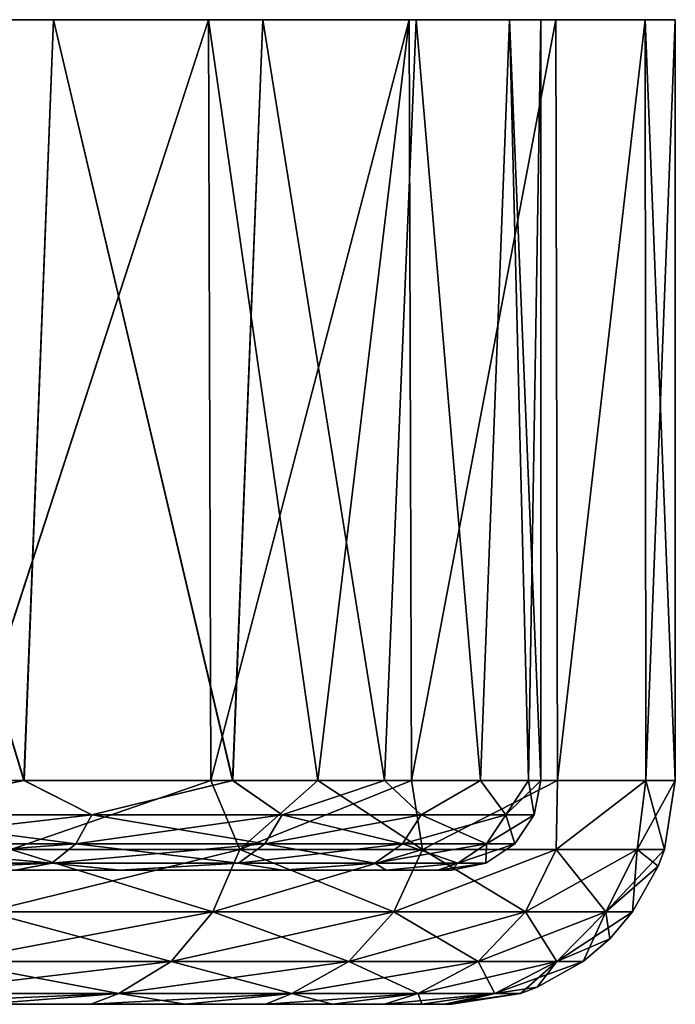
# Model space of a CAD drawing. Header units: metres. Extents: x -90 to 90, y -173 to 74.
# Tile 109 of 256: x -37 to -30, y 64 to 74. Entities that reach past the tile are written whole.
import ezdxf

# ---------------------------------------------------------------- set-up
doc = ezdxf.new("R2010")
doc.units = ezdxf.units.M
doc.layers.add('solid_509418', color=7, linetype='CONTINUOUS')

msp = doc.modelspace()

# ---------------------------------------------------------------- linework, layer by layer
at = {"layer": 'solid_509418'}
for points in [[(-40.188686, 66, -20.488091), (-37.27758, 66, -17.202953), (-39.847206, 74.5, -20.15225)], [(-39.847206, 74.5, 20.15225), (-37.27272, 66, 17.196531), (-40.18277, 66, 20.482368)], [(-39.847206, 74.5, 20.15225), (-36.943172, 74.5, 16.752008), (-37.27272, 66, 17.196531)], [(-35.212852, 74.5, 16.899534), (-36.943172, 74.5, 16.752008), (-39.847206, 74.5, 20.15225)], [(-38.008263, 74.5, 20.404976), (-35.212852, 74.5, 16.899534), (-39.847206, 74.5, 20.15225)], [(-39.847206, 74.5, -20.15225), (-35.212852, 74.5, -16.899534), (-38.008263, 74.5, -20.404976)], [(-39.847206, 74.5, -20.15225), (-36.943172, 74.5, -16.752008), (-35.212852, 74.5, -16.899534)], [(-37.27758, 66, -17.202953), (-36.943172, 74.5, -16.752008), (-39.847206, 74.5, -20.15225)], [(-37.981174, 66, -20.375755), (-38.008263, 74.5, -20.404976), (-35.212852, 74.5, -16.899534)], [(-37.981796, 66, 20.376425), (-35.212852, 74.5, 16.899534), (-38.008263, 74.5, 20.404976)], [(-37.981796, 66, 20.376425), (-35.18639, 66, 16.860746), (-35.212852, 74.5, 16.899534)], [(-35.18586, 66, -16.859968), (-37.981174, 66, -20.375755), (-35.212852, 74.5, -16.899534)], [(-37.27758, 66, -17.202953), (-34.945538, 66, -13.583957), (-36.943172, 74.5, -16.752008)], [(-36.943172, 74.5, 16.752008), (-34.941986, 66, 13.577407), (-37.27272, 66, 17.196531)], [(-36.943172, 74.5, 16.752008), (-34.606396, 74.5, 12.938885), (-34.941986, 66, 13.577407)], [(-32.971096, 74.5, 13.016818), (-34.606396, 74.5, 12.938885), (-36.943172, 74.5, 16.752008)], [(-35.212852, 74.5, 16.899534), (-32.971096, 74.5, 13.016818), (-36.943172, 74.5, 16.752008)], [(-36.943172, 74.5, -16.752008), (-32.971096, 74.5, -13.016818), (-35.212852, 74.5, -16.899534)], [(-36.943172, 74.5, -16.752008), (-34.606396, 74.5, -12.938885), (-32.971096, 74.5, -13.016818)], [(-34.945538, 66, -13.583957), (-34.606396, 74.5, -12.938885), (-36.943172, 74.5, -16.752008)], [(-35.18586, 66, -16.859968), (-35.212852, 74.5, -16.899534), (-32.971096, 74.5, -13.016818)], [(-33.993298, 66, 14.954981), (-32.971096, 74.5, 13.016818), (-35.212852, 74.5, 16.899534)], [(-35.18639, 66, 16.860746), (-33.993298, 66, 14.954981), (-35.212852, 74.5, 16.899534)], [(-33.992825, 66, -14.954161), (-35.18586, 66, -16.859968), (-32.971096, 74.5, -13.016818)], [(-34.945538, 66, -13.583957), (-33.249516, 66, -9.831659), (-34.606396, 74.5, -12.938885)], [(-34.606396, 74.5, 12.938885), (-33.247326, 66, 9.825701), (-34.941986, 66, 13.577407)], [(-34.606396, 74.5, 12.938885), (-32.894821, 74.5, 8.806644), (-33.247326, 66, 9.825701)], [(-31.332731, 74.5, 8.842289), (-32.894821, 74.5, 8.806644), (-34.606396, 74.5, 12.938885)], [(-32.971096, 74.5, 13.016818), (-31.332731, 74.5, 8.842289), (-34.606396, 74.5, 12.938885)], [(-34.606396, 74.5, -12.938885), (-31.332731, 74.5, -8.842289), (-32.971096, 74.5, -13.016818)], [(-34.606396, 74.5, -12.938885), (-32.894821, 74.5, -8.806644), (-31.332731, 74.5, -8.842289)], [(-33.249516, 66, -9.831659), (-32.894821, 74.5, -8.806644), (-34.606396, 74.5, -12.938885)], [(-33.993298, 66, 14.954981), (-32.945862, 66, 12.964319), (-32.971096, 74.5, 13.016818)], [(-32.945457, 66, -12.963477), (-33.992825, 66, -14.954161), (-32.971096, 74.5, -13.016818)], [(-33.249516, 66, -9.831659), (-32.176922, 66, -6.174655), (-32.894821, 74.5, -8.806644)], [(-32.894821, 74.5, 8.806644), (-32.175903, 66, 6.170058), (-33.247326, 66, 9.825701)], [(-32.945457, 66, -12.963477), (-32.971096, 74.5, -13.016818), (-31.332731, 74.5, -8.842289)], [(-32.945862, 66, 12.964319), (-31.332731, 74.5, 8.842289), (-32.971096, 74.5, 13.016818)], [(-32.945862, 66, 12.964319), (-31.314198, 66, 8.782066), (-31.332731, 74.5, 8.842289)], [(-31.313971, 66, -8.781327), (-32.945457, 66, -12.963477), (-31.332731, 74.5, -8.842289)], [(-32.894821, 74.5, 8.806644), (-31.850971, 74.5, 4.458652), (-32.175903, 66, 6.170058)], [(-30.335154, 74.5, 4.47148), (-31.850971, 74.5, 4.458652), (-32.894821, 74.5, 8.806644)], [(-31.332731, 74.5, 8.842289), (-30.335154, 74.5, 4.47148), (-32.894821, 74.5, 8.806644)], [(-32.894821, 74.5, -8.806644), (-30.335154, 74.5, -4.47148), (-31.332731, 74.5, -8.842289)], [(-32.894821, 74.5, -8.806644), (-31.850971, 74.5, -4.458652), (-30.335154, 74.5, -4.47148)], [(-32.176922, 66, -6.174655), (-31.850971, 74.5, -4.458652), (-32.894821, 74.5, -8.806644)], [(-32.176922, 66, -6.174655), (-31.641159, 66, -2.833048), (-31.850971, 74.5, -4.458652)], [(-31.850971, 74.5, 4.458652), (-31.640907, 66, 2.830531), (-32.175903, 66, 6.170058)], [(-31.850971, 74.5, 4.458652), (-31.5, 74.5), (-31.640907, 66, 2.830531)], [(-31.850971, 74.5, -4.458652), (-31.5, 66), (-31.5, 74.5)], [(-31.641159, 66, -2.833048), (-31.5, 66), (-31.850971, 74.5, -4.458652)], [(-30, 74.5), (-31.5, 74.5), (-31.850971, 74.5, 4.458652)], [(-31.850971, 74.5, -4.458652), (-31.5, 74.5), (-30.335154, 74.5, -4.47148)], [(-30.335154, 74.5, 4.47148), (-30, 74.5), (-31.850971, 74.5, 4.458652)], [(-31.5, 74.5), (-31.5, 66), (-31.640907, 66, 2.830531)], [(-30, 74.5), (-30.335154, 74.5, -4.47148), (-31.5, 74.5)], [(-31.313971, 66, -8.781327), (-31.332731, 74.5, -8.842289), (-30.335154, 74.5, -4.47148)], [(-31.314198, 66, 8.782066), (-30.335154, 74.5, 4.47148), (-31.332731, 74.5, 8.842289)], [(-31.314198, 66, 8.782066), (-30.327908, 66, 4.42345), (-30.335154, 74.5, 4.47148)], [(-30.327843, 66, -4.423021), (-31.313971, 66, -8.781327), (-30.335154, 74.5, -4.47148)], [(-30.327843, 66, -4.423021), (-30.335154, 74.5, -4.47148), (-30, 74.5)], [(-30, 66), (-30, 74.5), (-30.335154, 74.5, 4.47148)], [(-30.327908, 66, 4.42345), (-30, 66), (-30.335154, 74.5, 4.47148)], [(-30.327843, 66, -4.423021), (-30, 74.5), (-30, 66)], [(-39.163601, 65.618042, -19.333353), (-37.27758, 66, -17.202953), (-40.188686, 66, -20.488091)], [(-39.163601, 65.618042, 19.333353), (-40.18277, 66, 20.482368), (-37.27272, 66, 17.196531)], [(-36.514839, 65.618042, 16.011911), (-39.163601, 65.618042, 19.333353), (-37.27272, 66, 17.196531)], [(-39.163601, 65.618042, -19.333353), (-36.514839, 65.618042, -16.011911), (-37.27758, 66, -17.202953)], [(-37.419437, 65.229698, 19.56617), (-35.18639, 66, 16.860746), (-37.981796, 66, 20.376425)], [(-37.419437, 65.229698, -19.56617), (-37.981174, 66, -20.375755), (-35.18586, 66, -16.859968)], [(-34.864716, 65.229698, 16.153465), (-35.18639, 66, 16.860746), (-37.419437, 65.229698, 19.56617)], [(-37.419437, 65.229698, -19.56617), (-35.18586, 66, -16.859968), (-34.864716, 65.229698, -16.153465)], [(-36.514839, 65.618042, -16.011911), (-34.945538, 66, -13.583957), (-37.27758, 66, -17.202953)], [(-36.514839, 65.618042, 16.011911), (-37.27272, 66, 17.196531), (-34.941986, 66, 13.577407)], [(-34.390697, 65.618042, 12.332789), (-36.514839, 65.618042, 16.011911), (-34.941986, 66, 13.577407)], [(-36.514839, 65.618042, -16.011911), (-34.390697, 65.618042, -12.332789), (-34.945538, 66, -13.583957)], [(-34.864716, 65.229698, 16.153465), (-33.993298, 66, 14.954981), (-35.18639, 66, 16.860746)], [(-34.864716, 65.229698, -16.153465), (-35.18586, 66, -16.859968), (-33.992825, 66, -14.954161)], [(-34.390697, 65.618042, -12.332789), (-33.249516, 66, -9.831659), (-34.945538, 66, -13.583957)], [(-34.390697, 65.618042, 12.332789), (-34.941986, 66, 13.577407), (-33.247326, 66, 9.825701)], [(-32.821682, 65.229698, 12.411922), (-33.993298, 66, 14.954981), (-34.864716, 65.229698, 16.153465)], [(-34.864716, 65.229698, -16.153465), (-33.992825, 66, -14.954161), (-32.945457, 66, -12.963477)], [(-34.864716, 65.229698, -16.153465), (-32.945457, 66, -12.963477), (-32.821682, 65.229698, -12.411922)], [(-32.838627, 65.618042, 8.378174), (-34.390697, 65.618042, 12.332789), (-33.247326, 66, 9.825701)], [(-34.390697, 65.618042, -12.332789), (-32.838627, 65.618042, -8.378174), (-33.249516, 66, -9.831659)], [(-32.821682, 65.229698, 12.411922), (-32.945862, 66, 12.964319), (-33.993298, 66, 14.954981)], [(-32.838627, 65.618042, -8.378174), (-32.176922, 66, -6.174655), (-33.249516, 66, -9.831659)], [(-32.838627, 65.618042, 8.378174), (-33.247326, 66, 9.825701), (-32.175903, 66, 6.170058)], [(-32.821682, 65.229698, 12.411922), (-31.314198, 66, 8.782066), (-32.945862, 66, 12.964319)], [(-32.821682, 65.229698, -12.411922), (-32.945457, 66, -12.963477), (-31.313971, 66, -8.781327)], [(-31.893295, 65.618042, 4.236404), (-32.838627, 65.618042, 8.378174), (-32.175903, 66, 6.170058)], [(-32.838627, 65.618042, -8.378174), (-31.893295, 65.618042, -4.236404), (-32.176922, 66, -6.174655)], [(-31.331915, 65.229698, 8.417709), (-31.314198, 66, 8.782066), (-32.821682, 65.229698, 12.411922)], [(-32.821682, 65.229698, -12.411922), (-31.313971, 66, -8.781327), (-31.331915, 65.229698, -8.417709)], [(-31.893295, 65.618042, -4.236404), (-31.641159, 66, -2.833048), (-32.176922, 66, -6.174655)], [(-31.893295, 65.618042, 4.236404), (-32.175903, 66, 6.170058), (-31.640907, 66, 2.830531)], [(-31.893295, 65.618042, 4.236404), (-31.640907, 66, 2.830531), (-31.5, 66)], [(-31.575821, 65.618042), (-31.893295, 65.618042, 4.236404), (-31.5, 66)], [(-31.893295, 65.618042, -4.236404), (-31.575821, 65.618042), (-31.641159, 66, -2.833048)], [(-31.575821, 65.618042), (-31.5, 66), (-31.641159, 66, -2.833048)], [(-31.331915, 65.229698, 8.417709), (-30.327908, 66, 4.42345), (-31.314198, 66, 8.782066)], [(-30.425751, 65.229698, 4.252135), (-30.327908, 66, 4.42345), (-31.331915, 65.229698, 8.417709)], [(-31.331915, 65.229698, -8.417709), (-31.313971, 66, -8.781327), (-30.327843, 66, -4.423021)], [(-31.331915, 65.229698, -8.417709), (-30.327843, 66, -4.423021), (-30.425751, 65.229698, -4.252135)], [(-30.425751, 65.229698, -4.252135), (-30.327843, 66, -4.423021), (-30, 66)], [(-30.425751, 65.229698, -4.252135), (-30, 66), (-30.121632, 65.229698, 0)], [(-30.121632, 65.229698, 0), (-30.327908, 66, 4.42345), (-30.425751, 65.229698, 4.252135)], [(-30.121632, 65.229698, 0), (-30, 66), (-30.327908, 66, 4.42345)], [(-39.322525, 65.293167, 19.185894), (-39.163601, 65.618042, 19.333353), (-36.514839, 65.618042, 16.011911)], [(-36.693966, 65.293167, 15.889785), (-39.322525, 65.293167, 19.185894), (-36.514839, 65.618042, 16.011911)], [(-39.322525, 65.293167, -19.185894), (-36.693966, 65.293167, -15.889785), (-39.163601, 65.618042, -19.333353)], [(-36.693966, 65.293167, -15.889785), (-36.514839, 65.618042, -16.011911), (-39.163601, 65.618042, -19.333353)], [(-36.693966, 65.293167, 15.889785), (-36.514839, 65.618042, 16.011911), (-34.390697, 65.618042, 12.332789)], [(-34.586025, 65.293167, 12.238726), (-36.693966, 65.293167, 15.889785), (-34.390697, 65.618042, 12.332789)], [(-36.693966, 65.293167, -15.889785), (-34.586025, 65.293167, -12.238726), (-36.514839, 65.618042, -16.011911)], [(-34.586025, 65.293167, -12.238726), (-34.390697, 65.618042, -12.332789), (-36.514839, 65.618042, -16.011911)], [(-34.586025, 65.293167, 12.238726), (-34.390697, 65.618042, 12.332789), (-32.838627, 65.618042, 8.378174)], [(-33.045792, 65.293167, 8.314272), (-34.586025, 65.293167, 12.238726), (-32.838627, 65.618042, 8.378174)], [(-34.586025, 65.293167, -12.238726), (-33.045792, 65.293167, -8.314272), (-34.390697, 65.618042, -12.332789)], [(-33.045792, 65.293167, -8.314272), (-32.838627, 65.618042, -8.378174), (-34.390697, 65.618042, -12.332789)], [(-33.045792, 65.293167, 8.314272), (-32.838627, 65.618042, 8.378174), (-31.893295, 65.618042, 4.236404)], [(-32.10767, 65.293167, 4.204093), (-33.045792, 65.293167, 8.314272), (-31.893295, 65.618042, 4.236404)], [(-33.045792, 65.293167, -8.314272), (-32.10767, 65.293167, -4.204093), (-32.838627, 65.618042, -8.378174)], [(-32.10767, 65.293167, -4.204093), (-31.893295, 65.618042, -4.236404), (-32.838627, 65.618042, -8.378174)], [(-32.10767, 65.293167, 4.204093), (-31.893295, 65.618042, 4.236404), (-31.575821, 65.618042)], [(-31.792616, 65.293167), (-32.10767, 65.293167, 4.204093), (-31.575821, 65.618042)], [(-32.10767, 65.293167, -4.204093), (-31.792616, 65.293167), (-31.893295, 65.618042, -4.236404)], [(-31.893295, 65.618042, -4.236404), (-31.792616, 65.293167), (-31.575821, 65.618042)], [(-39.560547, 65.076118, 18.96504), (-39.322525, 65.293167, 19.185894), (-36.693966, 65.293167, 15.889785)], [(-36.962246, 65.076118, 15.706874), (-39.560547, 65.076118, 18.96504), (-36.693966, 65.293167, 15.889785)], [(-39.560547, 65.076118, -18.96504), (-36.962246, 65.076118, -15.706874), (-39.322525, 65.293167, -19.185894)], [(-36.962246, 65.076118, -15.706874), (-36.693966, 65.293167, -15.889785), (-39.322525, 65.293167, -19.185894)], [(-36.962246, 65.076118, 15.706874), (-36.693966, 65.293167, 15.889785), (-34.586025, 65.293167, 12.238726)], [(-34.878571, 65.076118, 12.097842), (-36.962246, 65.076118, 15.706874), (-34.586025, 65.293167, 12.238726)], [(-36.962246, 65.076118, -15.706874), (-34.878571, 65.076118, -12.097842), (-36.693966, 65.293167, -15.889785)], [(-34.878571, 65.076118, -12.097842), (-34.586025, 65.293167, -12.238726), (-36.693966, 65.293167, -15.889785)], [(-34.878571, 65.076118, 12.097842), (-34.586025, 65.293167, 12.238726), (-33.045792, 65.293167, 8.314272)], [(-33.356068, 65.076118, 8.218565), (-34.878571, 65.076118, 12.097842), (-33.045792, 65.293167, 8.314272)], [(-34.878571, 65.076118, -12.097842), (-33.356068, 65.076118, -8.218565), (-34.586025, 65.293167, -12.238726)], [(-33.356068, 65.076118, -8.218565), (-33.045792, 65.293167, -8.314272), (-34.586025, 65.293167, -12.238726)], [(-33.356068, 65.076118, 8.218565), (-33.045792, 65.293167, 8.314272), (-32.10767, 65.293167, 4.204093)], [(-32.428745, 65.076118, 4.155698), (-33.356068, 65.076118, 8.218565), (-32.10767, 65.293167, 4.204093)], [(-33.356068, 65.076118, -8.218565), (-32.428745, 65.076118, -4.155698), (-33.045792, 65.293167, -8.314272)], [(-32.428745, 65.076118, -4.155698), (-32.10767, 65.293167, -4.204093), (-33.045792, 65.293167, -8.314272)], [(-32.428745, 65.076118, 4.155698), (-32.10767, 65.293167, 4.204093), (-31.792616, 65.293167)], [(-32.117317, 65.076118), (-32.428745, 65.076118, 4.155698), (-31.792616, 65.293167)], [(-32.428745, 65.076118, -4.155698), (-32.117317, 65.076118), (-32.10767, 65.293167, -4.204093)], [(-32.10767, 65.293167, -4.204093), (-32.117317, 65.076118), (-31.792616, 65.293167)], [(-37.419437, 65.229698, 19.56617), (-37.687653, 64.531807, 19.333757), (-35.16328, 64.531807, 15.96159)], [(-34.864716, 65.229698, -16.153465), (-35.16328, 64.531807, -15.96159), (-37.687653, 64.531807, -19.333757)], [(-37.419437, 65.229698, -19.56617), (-34.864716, 65.229698, -16.153465), (-37.687653, 64.531807, -19.333757)], [(-34.864716, 65.229698, 16.153465), (-37.419437, 65.229698, 19.56617), (-35.16328, 64.531807, 15.96159)], [(-34.864716, 65.229698, 16.153465), (-35.16328, 64.531807, 15.96159), (-33.144512, 64.531807, 12.26449)], [(-32.821682, 65.229698, -12.411922), (-33.144512, 64.531807, -12.26449), (-35.16328, 64.531807, -15.96159)], [(-34.864716, 65.229698, -16.153465), (-32.821682, 65.229698, -12.411922), (-35.16328, 64.531807, -15.96159)], [(-32.821682, 65.229698, 12.411922), (-34.864716, 65.229698, 16.153465), (-33.144512, 64.531807, 12.26449)], [(-32.821682, 65.229698, 12.411922), (-33.144512, 64.531807, 12.26449), (-31.672443, 64.531807, 8.317721)], [(-31.331915, 65.229698, -8.417709), (-31.672443, 64.531807, -8.317721), (-33.144512, 64.531807, -12.26449)], [(-32.821682, 65.229698, -12.411922), (-31.331915, 65.229698, -8.417709), (-33.144512, 64.531807, -12.26449)], [(-31.331915, 65.229698, 8.417709), (-32.821682, 65.229698, 12.411922), (-31.672443, 64.531807, 8.317721)], [(-31.331915, 65.229698, 8.417709), (-31.672443, 64.531807, 8.317721), (-30.777042, 64.531807, 4.201627)], [(-30.425751, 65.229698, -4.252135), (-30.777042, 64.531807, -4.201627), (-31.672443, 64.531807, -8.317721)], [(-31.331915, 65.229698, -8.417709), (-30.425751, 65.229698, -4.252135), (-31.672443, 64.531807, -8.317721)], [(-30.425751, 65.229698, 4.252135), (-31.331915, 65.229698, 8.417709), (-30.777042, 64.531807, 4.201627)], [(-30.425751, 65.229698, 4.252135), (-30.777042, 64.531807, 4.201627), (-30.476536, 64.531807, 0)], [(-30.777042, 64.531807, -4.201627), (-30.121632, 65.229698, 0), (-30.190302, 65.043289, 0)], [(-30.425751, 65.229698, -4.252135), (-30.121632, 65.229698, 0), (-30.777042, 64.531807, -4.201627)], [(-30.190302, 65.043289, 0), (-30.425751, 65.229698, 4.252135), (-30.476536, 64.531807, 0)], [(-30.190302, 65.043289, 0), (-30.121632, 65.229698, 0), (-30.425751, 65.229698, 4.252135)], [(-39.560547, 65.076118, -18.96504), (-37.370827, 65, -15.623857), (-36.962246, 65.076118, -15.706874)], [(-36.962246, 65.076118, 15.706874), (-38.690807, 65, 17.383144), (-39.560547, 65.076118, 18.96504)], [(-36.962246, 65.076118, 15.706874), (-37.366543, 65, 15.617652), (-38.690807, 65, 17.383144)], [(-36.962246, 65.076118, -15.706874), (-37.370827, 65, -15.623857), (-36.207176, 65, -13.789987)], [(-36.962246, 65.076118, 15.706874), (-36.203552, 65, 13.783733), (-37.366543, 65, 15.617652)], [(-36.962246, 65.076118, -15.706874), (-36.207176, 65, -13.789987), (-34.878571, 65.076118, -12.097842)], [(-34.878571, 65.076118, 12.097842), (-36.203552, 65, 13.783733), (-36.962246, 65.076118, 15.706874)], [(-34.878571, 65.076118, -12.097842), (-36.207176, 65, -13.789987), (-34.384659, 65, -10.004022)], [(-34.878571, 65.076118, 12.097842), (-34.382397, 65, 9.998233), (-36.203552, 65, 13.783733)], [(-34.878571, 65.076118, -12.097842), (-34.384659, 65, -10.004022), (-33.356068, 65.076118, -8.218565)], [(-33.356068, 65.076118, 8.218565), (-34.382397, 65, 9.998233), (-34.878571, 65.076118, 12.097842)], [(-33.356068, 65.076118, -8.218565), (-34.384659, 65, -10.004022), (-33.229107, 65, -6.283388)], [(-33.356068, 65.076118, 8.218565), (-33.228046, 65, 6.278873), (-34.382397, 65, 9.998233)], [(-33.356068, 65.076118, -8.218565), (-33.229107, 65, -6.283388), (-32.428745, 65.076118, -4.155698)], [(-32.428745, 65.076118, 4.155698), (-33.228046, 65, 6.278873), (-33.356068, 65.076118, 8.218565)], [(-32.428745, 65.076118, -4.155698), (-33.229107, 65, -6.283388), (-32.652859, 65, -2.87607)], [(-32.428745, 65.076118, 4.155698), (-32.652596, 65, 2.873598), (-33.228046, 65, 6.278873)], [(-32.428745, 65.076118, -4.155698), (-32.652859, 65, -2.87607), (-32.5, 65)], [(-32.117317, 65.076118), (-32.5, 65), (-32.652596, 65, 2.873598)], [(-32.117317, 65.076118), (-32.652596, 65, 2.873598), (-32.428745, 65.076118, 4.155698)], [(-32.428745, 65.076118, -4.155698), (-32.5, 65), (-32.117317, 65.076118)], [(-30.777042, 64.531807, -4.201627), (-30.190302, 65.043289, 0), (-30.476536, 64.531807, 0)], [(-58.384872, 65, 15.32063), (-37.366543, 65, 15.617652), (-36.203552, 65, 13.783733)], [(-56.78817, 65, 15.066973), (-58.384872, 65, 15.32063), (-36.203552, 65, 13.783733)], [(-55.224014, 65, 14.646674), (-56.78817, 65, 15.066973), (-36.203552, 65, 13.783733)], [(-53.711792, 65, 14.063651), (-55.224014, 65, 14.646674), (-36.203552, 65, 13.783733)], [(-52.271729, 65, 13.326787), (-53.711792, 65, 14.063651), (-36.203552, 65, 13.783733)], [(-53.709686, 65, -14.062708), (-36.207176, 65, -13.789987), (-37.370827, 65, -15.623857)], [(-53.709686, 65, -14.062708), (-52.26976, 65, -13.325649), (-36.207176, 65, -13.789987)], [(-52.271729, 65, 13.326787), (-36.203552, 65, 13.783733), (-34.382397, 65, 9.998233)], [(-49.663654, 65, 11.423394), (-52.271729, 65, 13.326787), (-34.382397, 65, 9.998233)], [(-52.26976, 65, -13.325649), (-49.662029, 65, -11.42193), (-36.207176, 65, -13.789987)], [(-48.525234, 65, 10.279151), (-49.663654, 65, 11.423394), (-34.382397, 65, 9.998233)], [(-49.662029, 65, -11.42193), (-48.523716, 65, -10.277449), (-36.207176, 65, -13.789987)], [(-47.509266, 65, 9.01757), (-48.525234, 65, 10.279151), (-34.382397, 65, 9.998233)], [(-48.523716, 65, -10.277449), (-34.384659, 65, -10.004022), (-36.207176, 65, -13.789987)], [(-48.523716, 65, -10.277449), (-47.507816, 65, -9.015566), (-34.384659, 65, -10.004022)], [(-47.509266, 65, 9.01757), (-34.382397, 65, 9.998233), (-33.228046, 65, 6.278873)], [(-46.627666, 65, 7.648783), (-47.509266, 65, 9.01757), (-33.228046, 65, 6.278873)], [(-47.507816, 65, -9.015566), (-46.626366, 65, -7.64649), (-34.384659, 65, -10.004022)], [(-45.895939, 65, 6.196592), (-46.627666, 65, 7.648783), (-33.228046, 65, 6.278873)], [(-46.626366, 65, -7.64649), (-33.229107, 65, -6.283388), (-34.384659, 65, -10.004022)], [(-46.626366, 65, -7.64649), (-45.894901, 65, -6.194244), (-33.229107, 65, -6.283388)], [(-45.895939, 65, 6.196592), (-33.228046, 65, 6.278873), (-32.652596, 65, 2.873598)], [(-44.914455, 65, 3.12054), (-45.895939, 65, 6.196592), (-32.652596, 65, 2.873598)], [(-45.894901, 65, -6.194244), (-44.914154, 65, -3.119133), (-33.229107, 65, -6.283388)], [(-44.914455, 65, 3.12054), (-32.652596, 65, 2.873598), (-32.5, 65)], [(-44.594315, 65), (-44.914455, 65, 3.12054), (-32.5, 65)], [(-44.914154, 65, -3.119133), (-32.652859, 65, -2.87607), (-33.229107, 65, -6.283388)], [(-44.914154, 65, -3.119133), (-44.594315, 65), (-32.652859, 65, -2.87607)], [(-44.594315, 65), (-32.5, 65), (-32.652859, 65, -2.87607)], [(-37.687653, 64.531807, 19.333757), (-38.105862, 63.977917, 18.971378), (-35.628803, 63.977917, 15.662416)], [(-35.16328, 64.531807, -15.96159), (-35.628803, 63.977917, -15.662416), (-38.105862, 63.977917, -18.971378)], [(-37.687653, 64.531807, -19.333757), (-35.16328, 64.531807, -15.96159), (-38.105862, 63.977917, -18.971378)], [(-35.16328, 64.531807, 15.96159), (-37.687653, 64.531807, 19.333757), (-35.628803, 63.977917, 15.662416)], [(-35.16328, 64.531807, 15.96159), (-35.628803, 63.977917, 15.662416), (-33.647873, 63.977917, 12.034614)], [(-33.144512, 64.531807, -12.26449), (-33.647873, 63.977917, -12.034614), (-35.628803, 63.977917, -15.662416)], [(-35.16328, 64.531807, -15.96159), (-33.144512, 64.531807, -12.26449), (-35.628803, 63.977917, -15.662416)], [(-33.144512, 64.531807, 12.26449), (-35.16328, 64.531807, 15.96159), (-33.647873, 63.977917, 12.034614)], [(-33.144512, 64.531807, 12.26449), (-33.647873, 63.977917, 12.034614), (-32.203396, 63.977917, 8.161819)], [(-31.672443, 64.531807, -8.317721), (-32.203396, 63.977917, -8.161819), (-33.647873, 63.977917, -12.034614)], [(-33.144512, 64.531807, -12.26449), (-31.672443, 64.531807, -8.317721), (-33.647873, 63.977917, -12.034614)], [(-31.672443, 64.531807, 8.317721), (-33.144512, 64.531807, 12.26449), (-32.203396, 63.977917, 8.161819)], [(-31.672443, 64.531807, 8.317721), (-32.203396, 63.977917, 8.161819), (-31.324778, 63.977917, 4.122875)], [(-30.777042, 64.531807, -4.201627), (-31.324778, 63.977917, -4.122875), (-32.203396, 63.977917, -8.161819)], [(-31.672443, 64.531807, -8.317721), (-30.777042, 64.531807, -4.201627), (-32.203396, 63.977917, -8.161819)], [(-30.777042, 64.531807, 4.201627), (-31.672443, 64.531807, 8.317721), (-31.324778, 63.977917, 4.122875)], [(-30.777042, 64.531807, 4.201627), (-31.324778, 63.977917, 4.122875), (-31.029903, 63.977917, 0)], [(-31.324778, 63.977917, -4.122875), (-30.476536, 64.531807, 0), (-30.732233, 64.232231, 0)], [(-30.777042, 64.531807, -4.201627), (-30.476536, 64.531807, 0), (-31.324778, 63.977917, -4.122875)], [(-30.732233, 64.232231, 0), (-30.777042, 64.531807, 4.201627), (-31.029903, 63.977917, 0)], [(-30.732233, 64.232231, 0), (-30.476536, 64.531807, 0), (-30.777042, 64.531807, 4.201627)], [(-31.324778, 63.977917, -4.122875), (-30.732233, 64.232231, 0), (-31.029903, 63.977917, 0)], [(-38.105862, 63.977917, 18.971378), (-38.633041, 63.622356, 18.514576), (-36.215626, 63.622356, 15.285289)], [(-35.628803, 63.977917, -15.662416), (-36.215626, 63.622356, -15.285289), (-38.633041, 63.622356, -18.514576)], [(-38.105862, 63.977917, -18.971378), (-35.628803, 63.977917, -15.662416), (-38.633041, 63.622356, -18.514576)], [(-35.628803, 63.977917, 15.662416), (-38.105862, 63.977917, 18.971378), (-36.215626, 63.622356, 15.285289)], [(-35.628803, 63.977917, 15.662416), (-36.215626, 63.622356, 15.285289), (-34.282394, 63.622356, 11.744838)], [(-33.647873, 63.977917, -12.034614), (-34.282394, 63.622356, -11.744838), (-36.215626, 63.622356, -15.285289)], [(-35.628803, 63.977917, -15.662416), (-33.647873, 63.977917, -12.034614), (-36.215626, 63.622356, -15.285289)], [(-33.647873, 63.977917, 12.034614), (-35.628803, 63.977917, 15.662416), (-34.282394, 63.622356, 11.744838)], [(-33.647873, 63.977917, 12.034614), (-34.282394, 63.622356, 11.744838), (-32.872696, 63.622356, 7.965295)], [(-32.203396, 63.977917, -8.161819), (-32.872696, 63.622356, -7.965295), (-34.282394, 63.622356, -11.744838)], [(-33.647873, 63.977917, -12.034614), (-32.203396, 63.977917, -8.161819), (-34.282394, 63.622356, -11.744838)], [(-32.203396, 63.977917, 8.161819), (-33.647873, 63.977917, 12.034614), (-32.872696, 63.622356, 7.965295)], [(-32.203396, 63.977917, 8.161819), (-32.872696, 63.622356, 7.965295), (-32.015232, 63.622356, 4.023602)], [(-31.324778, 63.977917, -4.122875), (-32.015232, 63.622356, -4.023602), (-32.872696, 63.622356, -7.965295)], [(-32.203396, 63.977917, -8.161819), (-31.324778, 63.977917, -4.122875), (-32.872696, 63.622356, -7.965295)], [(-31.324778, 63.977917, 4.122875), (-32.203396, 63.977917, 8.161819), (-32.015232, 63.622356, 4.023602)], [(-31.324778, 63.977917, 4.122875), (-32.015232, 63.622356, 4.023602), (-31.727459, 63.622356, 0)], [(-32.015232, 63.622356, -4.023602), (-31.029903, 63.977917, 0), (-31.543291, 63.6903, 0)], [(-31.324778, 63.977917, -4.122875), (-31.029903, 63.977917, 0), (-32.015232, 63.622356, -4.023602)], [(-31.543291, 63.6903, 0), (-31.324778, 63.977917, 4.122875), (-31.727459, 63.622356, 0)], [(-31.543291, 63.6903, 0), (-31.029903, 63.977917, 0), (-31.324778, 63.977917, 4.122875)], [(-32.015232, 63.622356, -4.023602), (-31.543291, 63.6903, 0), (-31.727459, 63.622356, 0)], [(-36.215626, 63.622356, -15.285289), (-37.727371, 63.5, -16.129723), (-39.062893, 63.5, -17.829313)], [(-38.633041, 63.622356, -18.514576), (-36.215626, 63.622356, -15.285289), (-39.062893, 63.5, -17.829313)], [(-36.215626, 63.622356, 15.285289), (-38.633041, 63.622356, 18.514576), (-37.727623, 63.5, 16.130075)], [(-36.215626, 63.622356, 15.285289), (-37.727623, 63.5, 16.130075), (-36.527744, 63.5, 14.328407)], [(-36.215626, 63.622356, -15.285289), (-36.527512, 63.5, -14.328026), (-37.727371, 63.5, -16.129723)], [(-36.215626, 63.622356, 15.285289), (-36.527744, 63.5, 14.328407), (-35.473648, 63.5, 12.437426)], [(-34.282394, 63.622356, -11.744838), (-35.473446, 63.5, -12.43703), (-36.527512, 63.5, -14.328026)], [(-36.215626, 63.622356, -15.285289), (-34.282394, 63.622356, -11.744838), (-36.527512, 63.5, -14.328026)], [(-34.282394, 63.622356, 11.744838), (-36.215626, 63.622356, 15.285289), (-35.473648, 63.5, 12.437426)], [(-34.282394, 63.622356, 11.744838), (-35.473648, 63.5, 12.437426), (-34.571907, 63.5, 10.471906)], [(-34.282394, 63.622356, -11.744838), (-34.571751, 63.5, -10.471532), (-35.473446, 63.5, -12.43703)], [(-34.282394, 63.622356, 11.744838), (-34.571907, 63.5, 10.471906), (-33.827675, 63.5, 8.440423)], [(-32.872696, 63.622356, -7.965295), (-33.827576, 63.5, -8.440121), (-34.571751, 63.5, -10.471532)], [(-34.282394, 63.622356, -11.744838), (-32.872696, 63.622356, -7.965295), (-34.571751, 63.5, -10.471532)], [(-32.872696, 63.622356, 7.965295), (-34.282394, 63.622356, 11.744838), (-33.827675, 63.5, 8.440423)], [(-32.872696, 63.622356, 7.965295), (-33.827675, 63.5, 8.440423), (-33.247074, 63.5, 6.365978)], [(-32.872696, 63.622356, -7.965295), (-33.247028, 63.5, -6.365808), (-33.827576, 63.5, -8.440121)], [(-32.872696, 63.622356, 7.965295), (-33.247074, 63.5, 6.365978), (-32.831333, 63.5, 4.254405)], [(-32.015232, 63.622356, -4.023602), (-32.831329, 63.5, -4.254417), (-33.247028, 63.5, -6.365808)], [(-32.872696, 63.622356, -7.965295), (-32.015232, 63.622356, -4.023602), (-33.247028, 63.5, -6.365808)], [(-32.015232, 63.622356, 4.023602), (-32.872696, 63.622356, 7.965295), (-32.831333, 63.5, 4.254405)], [(-32.015232, 63.622356, 4.023602), (-32.831333, 63.5, 4.254405), (-32.582409, 63.5, 2.133562)], [(-32.015232, 63.622356, -4.023602), (-32.58242, 63.5, -2.133623), (-32.831329, 63.5, -4.254417)], [(-31.727459, 63.622356, 0), (-32.5, 63.5), (-32.58242, 63.5, -2.133623)], [(-32.015232, 63.622356, -4.023602), (-31.727459, 63.622356, 0), (-32.58242, 63.5, -2.133623)], [(-32.015232, 63.622356, 4.023602), (-32.582409, 63.5, 2.133562), (-32.5, 63.5)], [(-31.727459, 63.622356, 0), (-32.015232, 63.622356, 4.023602), (-32.5, 63.5)], [(-58.350136, 63.5, -15.663188), (-37.727371, 63.5, -16.129723), (-36.527512, 63.5, -14.328026)], [(-55.123154, 63.5, -14.975944), (-58.350136, 63.5, -15.663188), (-36.527512, 63.5, -14.328026)], [(-52.108624, 63.5, -13.630216), (-55.123154, 63.5, -14.975944), (-36.527512, 63.5, -14.328026)], [(-55.122864, 63.5, 14.975848), (-36.527744, 63.5, 14.328407), (-37.727623, 63.5, 16.130075)], [(-55.122864, 63.5, 14.975848), (-52.108364, 63.5, 13.630066), (-36.527744, 63.5, 14.328407)], [(-52.108624, 63.5, -13.630216), (-36.527512, 63.5, -14.328026), (-35.473446, 63.5, -12.43703)], [(-49.444122, 63.5, -11.689066), (-52.108624, 63.5, -13.630216), (-35.473446, 63.5, -12.43703)], [(-52.108364, 63.5, 13.630066), (-35.473648, 63.5, 12.437426), (-36.527744, 63.5, 14.328407)], [(-52.108364, 63.5, 13.630066), (-49.443913, 63.5, 11.688877), (-35.473648, 63.5, 12.437426)], [(-49.444122, 63.5, -11.689066), (-35.473446, 63.5, -12.43703), (-34.571751, 63.5, -10.471532)], [(-47.242123, 63.5, -9.235747), (-49.444122, 63.5, -11.689066), (-34.571751, 63.5, -10.471532)], [(-49.443913, 63.5, 11.688877), (-34.571907, 63.5, 10.471906), (-35.473648, 63.5, 12.437426)], [(-49.443913, 63.5, 11.688877), (-47.241924, 63.5, 9.235474), (-34.571907, 63.5, 10.471906)], [(-47.242123, 63.5, -9.235747), (-34.571751, 63.5, -10.471532), (-33.827576, 63.5, -8.440121)], [(-46.34079, 63.5, -7.840788), (-47.242123, 63.5, -9.235747), (-33.827576, 63.5, -8.440121)], [(-47.241924, 63.5, 9.235474), (-33.827675, 63.5, 8.440423), (-34.571907, 63.5, 10.471906)], [(-47.241924, 63.5, 9.235474), (-46.340607, 63.5, 7.840465), (-33.827675, 63.5, 8.440423)], [(-46.34079, 63.5, -7.840788), (-33.827576, 63.5, -8.440121), (-33.247028, 63.5, -6.365808)], [(-45.591602, 63.5, -6.359909), (-46.34079, 63.5, -7.840788), (-33.247028, 63.5, -6.365808)], [(-46.340607, 63.5, 7.840465), (-33.247074, 63.5, 6.365978), (-33.827675, 63.5, 8.440423)], [(-46.340607, 63.5, 7.840465), (-45.591454, 63.5, 6.359573), (-33.247074, 63.5, 6.365978)], [(-45.591602, 63.5, -6.359909), (-33.247028, 63.5, -6.365808), (-32.831329, 63.5, -4.254417)], [(-44.582287, 63.5, -3.215036), (-45.591602, 63.5, -6.359909), (-32.831329, 63.5, -4.254417)], [(-45.591454, 63.5, 6.359573), (-32.831333, 63.5, 4.254405), (-33.247074, 63.5, 6.365978)], [(-45.591454, 63.5, 6.359573), (-44.582249, 63.5, 3.214852), (-32.831333, 63.5, 4.254405)], [(-44.582287, 63.5, -3.215036), (-32.58242, 63.5, -2.133623), (-32.5, 63.5)], [(-44.582287, 63.5, -3.215036), (-32.5, 63.5), (-44.25, 63.5)], [(-44.582287, 63.5, -3.215036), (-32.831329, 63.5, -4.254417), (-32.58242, 63.5, -2.133623)], [(-44.582249, 63.5, 3.214852), (-32.582409, 63.5, 2.133562), (-32.831333, 63.5, 4.254405)], [(-44.582249, 63.5, 3.214852), (-44.25, 63.5), (-32.582409, 63.5, 2.133562)], [(-44.25, 63.5), (-32.5, 63.5), (-32.582409, 63.5, 2.133562)]]:
    msp.add_3dface(points, dxfattribs=at)

doc.saveas('drawing.dxf')
